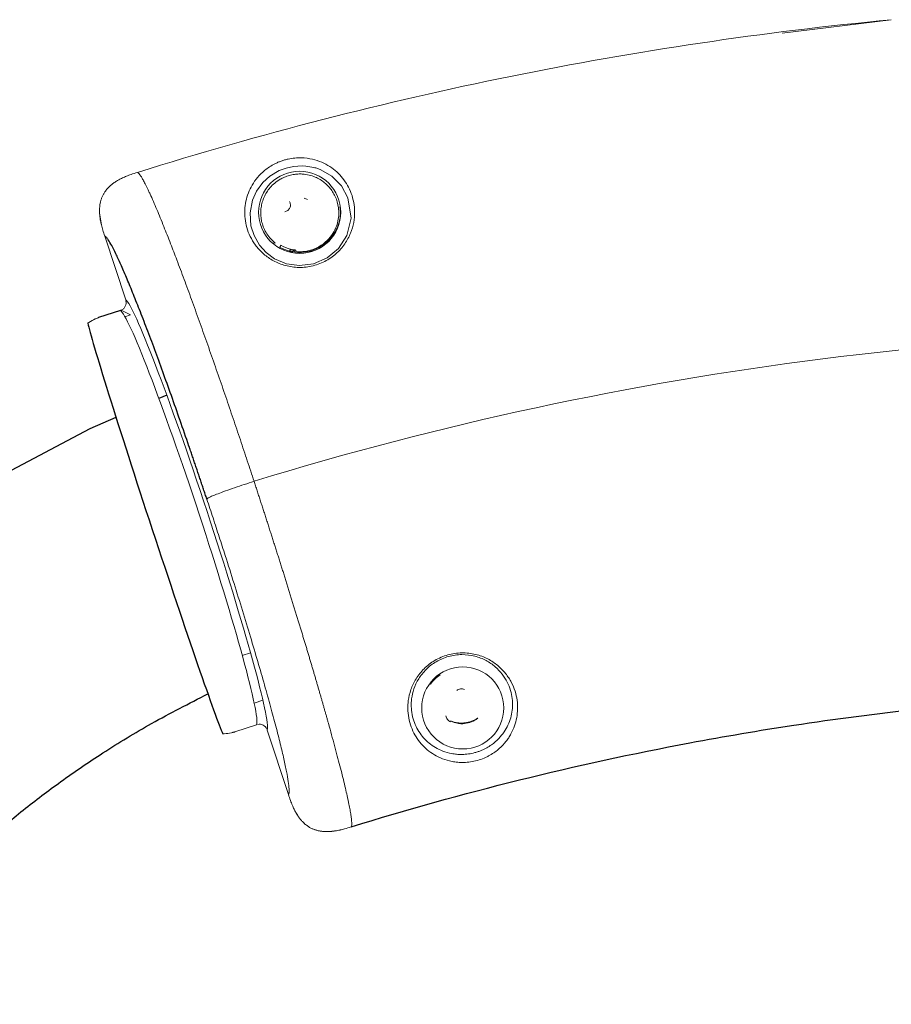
# Model space of a CAD drawing. Header units: millimetres. Extents: x 6 to 425, y 6 to 273.
# Tile 97 of 103: x 307.19 to 310.65, y 172.5 to 176.4. Entities that reach past the tile are written whole.
import ezdxf

# ---------------------------------------------------------------- set-up
doc = ezdxf.new("R2010")
doc.units = ezdxf.units.MM

msp = doc.modelspace()

# ---------------------------------------------------------------- linework, layer by layer
at = {"color": 144, "linetype": 'Continuous', "lineweight": 18}
for p, q in [((310.213, 176.349), (310.6462, 176.402)), ((307.5374, 175.7318), (307.5436, 175.7386)), ((307.5151, 175.6963), (307.5176, 175.7019)), ((307.5077, 175.6689), (307.5095, 175.6776)), ((307.5132, 175.5883), (307.5061, 175.6345)), ((307.6097, 175.2904), (307.5265, 175.5433)), ((308.2212, 175.4996), (308.2254, 175.5069)), ((308.2574, 175.4806), (308.2612, 175.4836)), ((308.2782, 175.4862), (308.268, 175.4781)), ((307.6111, 175.2795), (307.6107, 175.2868)), ((307.5885, 175.2484), (307.5023, 175.2201)), ((307.5923, 175.2499), (307.6283, 175.2309)), ((307.6283, 175.2309), (307.6066, 175.2237)), ((308.0722, 173.8798), (308.1048, 173.8905)), ((308.8566, 173.8028), (308.8502, 173.803)), ((308.8143, 173.7668), (308.819, 173.7667)), ((308.1193, 173.6912), (308.1537, 173.7025)), ((309.0053, 173.6313), (309.0058, 173.6306)), ((308.0428, 173.5769), (308.1291, 173.6053)), ((308.2553, 173.3283), (308.1711, 173.5841)), ((308.8998, 173.6201), (308.8993, 173.619)), ((308.362, 173.1881), (308.3546, 173.1906)), ((308.4601, 173.1875), (308.4147, 173.1813))]:
    msp.add_line(p, q, dxfattribs=at)
at = {"color": 7, "linetype": 'Continuous', "lineweight": 25}
for p, q in [((308.2612, 175.4836), (308.2633, 175.4918)), ((307.5885, 175.2484), (307.5023, 175.2201)), ((307.7725, 174.9124), (307.7414, 174.8988))]:
    msp.add_line(p, q, dxfattribs=at)
at = {"color": 144, "linetype": 'Continuous', "lineweight": 18, "flags": 128}
for points in [[(308.3564, 175.8159), (308.3245, 175.8215), (308.3091, 175.8224), (308.2753, 175.8202), (308.246, 175.8136), (308.2186, 175.8032), (308.1812, 175.7807), (308.1538, 175.7558), (308.1289, 175.7219), (308.1127, 175.6862), (308.1027, 175.6364), (308.1064, 175.5842), (308.1187, 175.5454), (308.1405, 175.5075), (308.1665, 175.4787), (308.2003, 175.4538), (308.247, 175.4339), (308.2993, 175.4264), (308.3541, 175.4331), (308.4094, 175.4571), (308.4533, 175.4941), (308.4869, 175.5464), (308.5034, 175.6144), (308.491, 175.696), (308.465, 175.7435), (308.4276, 175.7812), (308.3837, 175.8067)], [(308.28, 175.4803), (308.2791, 175.4833), (308.2782, 175.4862)], [(308.286, 175.4821), (308.2857, 175.482), (308.2854, 175.4819), (308.2851, 175.4817), (308.2848, 175.4814), (308.2845, 175.481), (308.2842, 175.4805), (308.2839, 175.48), (308.2837, 175.4793)]]:
    msp.add_lwpolyline(points, dxfattribs=at)
at = {"color": 7, "linetype": 'Continuous', "lineweight": 25, "flags": 128}
msp.add_lwpolyline([(307.5712, 174.8244), (307.4675, 174.779), (307.1089, 174.5897), (306.7772, 174.3807), (306.4712, 174.1533), (306.1897, 173.9086), (305.9315, 173.6483), (305.6498, 173.3174), (305.3959, 172.9686), (305.1661, 172.6037), (304.9569, 172.2243), (304.7646, 171.8315), (304.4893, 171.1902), (304.2364, 170.5173), (304.0019, 169.8135), (303.7833, 169.0786), (303.5785, 168.3107), (303.3898, 167.5265), (303.2129, 166.7144), (303.0471, 165.8764)], dxfattribs=at)
at = {"color": 144, "linetype": 'Continuous', "lineweight": 18}
for centre in [(308.2996, 175.6379), (308.9464, 173.6717)]:
    msp.add_circle(centre, 0.1628, dxfattribs=at)
for centre, radius, start, end in [((308.2996, 175.6379), 0.0593, 57.9329, 72.9329), ((308.1997, 175.5105), 0.00607, 59.5106, 129.8338), ((308.2996, 175.6379), 0.159, 240.4549, 256.0266), ((308.2996, 175.6379), 0.1505, 240.4549, 256.0266), ((308.2835, 175.4796), 0.00847, 84.1836, 128.2081), ((308.2852, 175.4736), 0.00847, 84.9979, 128.2082), ((309.0201, 175.6869), 0.7622, 195.1295, 195.592), ((312.0543, 161.7708), 13.3915, 87.31664, 107.09093), ((308.9464, 173.6717), 0.159, 124.4293, 143.3069)]:
    msp.add_arc(centre, radius, start, end, dxfattribs=at)
for centre, major_axis, ratio, start_param, end_param in [((307.8876, 174.4363), (-0.2813, 0.8549), 0.052408, 3.205538, 6.21924), ((307.8559, 174.4259), (-0.2708, 0.8233), 0.054423, 3.205983, 6.218795), ((307.7982, 174.4069), (-0.2708, 0.8233), 0.615184, 0.077507, 0.131309), ((307.7982, 174.4069), (-0.2708, 0.8233), 0.615184, 3.010284, 3.064086)]:
    msp.add_ellipse(centre, major_axis=major_axis, ratio=ratio, start_param=start_param, end_param=end_param, dxfattribs=at)
at = {"color": 7, "linetype": 'Continuous', "lineweight": 25}
msp.add_ellipse((307.7293, 174.3843), major_axis=(-0.2708, 0.8233), ratio=0.017455, start_param=0.150986, end_param=2.990606, dxfattribs=at)
at = {"color": 144, "linetype": 'Continuous', "lineweight": 18}
for points, knots in [([(310.6462, 176.402), (310.1392, 176.3533), (309.6348, 176.2781), (308.6365, 176.0758), (308.1426, 175.9487), (307.6566, 175.7964)], [0, 0, 0, 0, 0.5, 0.5, 1, 1, 1, 1]), ([(308.3875, 175.8363), (308.399, 175.8313), (308.4095, 175.8256), (308.4292, 175.8128), (308.4384, 175.8057), (308.4638, 175.7826), (308.478, 175.7649), (308.4951, 175.7347), (308.5001, 175.724), (308.5085, 175.7013), (308.5117, 175.6895), (308.5163, 175.6649), (308.5176, 175.652), (308.5177, 175.6253), (308.5166, 175.6114), (308.5114, 175.5834), (308.5073, 175.5692), (308.4985, 175.5477), (308.4951, 175.5405), (308.4875, 175.5264), (308.4833, 175.5194), (308.469, 175.499), (308.4574, 175.4858), (308.4375, 175.4681), (308.4304, 175.4625), (308.4153, 175.4521), (308.4072, 175.4473), (308.3906, 175.4389), (308.3821, 175.4351), (308.3644, 175.4288), (308.3552, 175.4262), (308.3366, 175.4222), (308.3274, 175.4208), (308.3088, 175.4192), (308.2994, 175.4191), (308.2716, 175.4203), (308.2539, 175.4234), (308.2204, 175.4336), (308.205, 175.4404), (308.1768, 175.4567), (308.1644, 175.4659), (308.1424, 175.4858), (308.1328, 175.4965), (308.1162, 175.519), (308.1093, 175.5306), (308.098, 175.5538), (308.0935, 175.5656), (308.0868, 175.5894), (308.0844, 175.6013), (308.0818, 175.6248), (308.0815, 175.6364), (308.0826, 175.6592), (308.084, 175.6705), (308.0887, 175.6928), (308.092, 175.7038), (308.1003, 175.7253), (308.1053, 175.7358), (308.1173, 175.7563), (308.1243, 175.7664), (308.1408, 175.786), (308.1504, 175.7956), (308.1674, 175.8094), (308.1735, 175.8139), (308.1866, 175.8225), (308.1937, 175.8266), (308.2053, 175.8325), (308.2094, 175.8344), (308.2177, 175.838), (308.222, 175.8396), (308.2308, 175.8428), (308.2353, 175.8442), (308.2444, 175.8469), (308.249, 175.848), (308.2627, 175.851), (308.272, 175.8524), (308.2896, 175.854), (308.298, 175.8543), (308.3225, 175.8537), (308.3369, 175.8516), (308.3637, 175.8454), (308.3761, 175.8412), (308.3875, 175.8363)], [0, 0, 0, 0, 0.03125, 0.03125, 0.0625, 0.0625, 0.125, 0.125, 0.15625, 0.15625, 0.1875, 0.1875, 0.21875, 0.21875, 0.25, 0.25, 0.28125, 0.28125, 0.296875, 0.296875, 0.3125, 0.3125, 0.34375, 0.34375, 0.359375, 0.359375, 0.375, 0.375, 0.390625, 0.390625, 0.40625, 0.40625, 0.421875, 0.421875, 0.4375, 0.4375, 0.46875, 0.46875, 0.5, 0.5, 0.53125, 0.53125, 0.5625, 0.5625, 0.59375, 0.59375, 0.625, 0.625, 0.65625, 0.65625, 0.6875, 0.6875, 0.71875, 0.71875, 0.75, 0.75, 0.78125, 0.78125, 0.8125, 0.8125, 0.84375, 0.84375, 0.859375, 0.859375, 0.875, 0.875, 0.882812, 0.882812, 0.890625, 0.890625, 0.898437, 0.898437, 0.90625, 0.90625, 0.921875, 0.921875, 0.9375, 0.9375, 0.96875, 0.96875, 1, 1, 1, 1]), ([(308.3837, 175.8067), (308.3795, 175.8085), (308.3751, 175.8102), (308.366, 175.8133), (308.3613, 175.8147), (308.3564, 175.8159)], [0, 0, 0, 0, 0.5, 0.5, 1, 1, 1, 1]), ([(307.6566, 175.7964), (307.648, 175.7937), (307.6331, 175.789), (307.6131, 175.7816), (307.5971, 175.7746), (307.5831, 175.7676), (307.5746, 175.7624), (307.5706, 175.7599)], [0, 0, 0, 0, 0.29022, 0.499614, 0.682177, 0.84923, 1, 1, 1, 1]), ([(307.6566, 175.7964), (307.657, 175.7962), (307.6579, 175.7957), (307.6593, 175.7946), (307.661, 175.7931), (307.6629, 175.791), (307.665, 175.7883), (307.6675, 175.785), (307.6702, 175.7809), (307.6733, 175.7759), (307.6767, 175.77), (307.6805, 175.7631), (307.6848, 175.7551), (307.6895, 175.7459), (307.6946, 175.7354), (307.7003, 175.7235), (307.7123, 175.6975), (307.7316, 175.6533), (307.7593, 175.5858), (307.7861, 175.5178), (307.8086, 175.4593), (307.8267, 175.4113), (307.8412, 175.3724), (307.8559, 175.3325), (307.8708, 175.2918), (307.8858, 175.2503), (307.9009, 175.2083), (307.916, 175.1658), (307.9312, 175.1229), (307.9464, 175.0797), (307.9615, 175.0364), (307.9766, 174.9929), (307.9916, 174.9495), (308.0064, 174.9062), (308.0211, 174.863), (308.0357, 174.8201), (308.0501, 174.7775), (308.0643, 174.7352), (308.0782, 174.6934), (308.0919, 174.6521), (308.1054, 174.6113), (308.1143, 174.5843), (308.1187, 174.5709)], [0, 0, 0, 0, 0.010491, 0.021667, 0.033528, 0.046073, 0.059304, 0.073219, 0.087819, 0.103103, 0.119072, 0.135726, 0.153065, 0.171088, 0.189797, 0.209189, 0.229267, 0.306615, 0.375185, 0.434974, 0.485981, 0.51411, 0.541874, 0.569272, 0.596305, 0.622973, 0.649276, 0.675213, 0.700785, 0.725992, 0.750833, 0.77531, 0.799421, 0.823167, 0.846548, 0.869565, 0.892216, 0.914502, 0.936424, 0.957981, 0.979173, 1, 1, 1, 1]), ([(308.286, 175.4821), (308.2927, 175.4815), (308.2995, 175.4813), (308.3134, 175.4819), (308.3205, 175.4826), (308.3344, 175.4851), (308.3412, 175.4869), (308.3547, 175.4913), (308.3614, 175.4939), (308.3802, 175.5031), (308.3917, 175.5108), (308.4112, 175.5277), (308.4195, 175.537), (308.433, 175.5559), (308.4383, 175.5656), (308.4466, 175.5849), (308.4495, 175.5944), (308.4534, 175.6129), (308.4545, 175.622), (308.4551, 175.6396), (308.4547, 175.648), (308.4515, 175.6722), (308.447, 175.687), (308.4377, 175.7073), (308.4341, 175.7137), (308.4263, 175.7258), (308.422, 175.7315), (308.4081, 175.7475), (308.3975, 175.7568), (308.3793, 175.7688), (308.3728, 175.7724), (308.359, 175.7788), (308.3517, 175.7816), (308.3356, 175.7862), (308.327, 175.7881), (308.3123, 175.7896), (308.3071, 175.79), (308.2961, 175.79), (308.2902, 175.7898), (308.2806, 175.7887), (308.2773, 175.7883), (308.2706, 175.7871), (308.2671, 175.7864), (308.2602, 175.7847), (308.2568, 175.7837), (308.2501, 175.7816), (308.2467, 175.7804), (308.2373, 175.7767), (308.2316, 175.774), (308.2213, 175.7685), (308.2168, 175.7656), (308.204, 175.7569), (308.1972, 175.7511), (308.1851, 175.7391), (308.1799, 175.733), (308.1662, 175.7144), (308.1596, 175.7016), (308.1523, 175.6817), (308.1503, 175.6749), (308.1473, 175.661), (308.1463, 175.6539), (308.1447, 175.6325), (308.1456, 175.618), (308.1505, 175.5957), (308.1526, 175.5882), (308.1584, 175.5732), (308.162, 175.5656), (308.1707, 175.5507), (308.1758, 175.5433), (308.1878, 175.5291), (308.1948, 175.5222), (308.2028, 175.5157)], [0, 0, 0, 0, 0.015625, 0.015625, 0.03125, 0.03125, 0.046875, 0.046875, 0.0625, 0.0625, 0.09375, 0.09375, 0.125, 0.125, 0.15625, 0.15625, 0.1875, 0.1875, 0.21875, 0.21875, 0.25, 0.25, 0.3125, 0.3125, 0.34375, 0.34375, 0.375, 0.375, 0.4375, 0.4375, 0.46875, 0.46875, 0.5, 0.5, 0.53125, 0.53125, 0.546875, 0.546875, 0.5625, 0.5625, 0.570313, 0.570313, 0.578125, 0.578125, 0.585938, 0.585938, 0.59375, 0.59375, 0.609375, 0.609375, 0.625, 0.625, 0.65625, 0.65625, 0.6875, 0.6875, 0.75, 0.75, 0.78125, 0.78125, 0.8125, 0.8125, 0.875, 0.875, 0.90625, 0.90625, 0.9375, 0.9375, 0.96875, 0.96875, 1, 1, 1, 1]), ([(307.5436, 175.7386), (307.5419, 175.7369), (307.5385, 175.7335), (307.5338, 175.728), (307.5295, 175.7225), (307.5269, 175.7187), (307.5256, 175.7168)], [0, 0, 0, 0, 0.258406, 0.510931, 0.75796, 1, 1, 1, 1]), ([(307.5436, 175.7386), (307.5452, 175.7401), (307.5483, 175.7432), (307.5534, 175.7475), (307.5588, 175.7518), (307.5646, 175.756), (307.5686, 175.7586), (307.5706, 175.76)], [0, 0, 0, 0, 0.187441, 0.381134, 0.581141, 0.787457, 1, 1, 1, 1]), ([(307.5706, 175.7599), (307.5686, 175.7586), (307.5646, 175.756), (307.5588, 175.7518), (307.5534, 175.7475), (307.5483, 175.7432), (307.5452, 175.7401), (307.5436, 175.7386)], [0, 0, 0, 0, 0.212524, 0.418829, 0.618836, 0.812539, 1, 1, 1, 1]), ([(307.5151, 175.6963), (307.5144, 175.6946), (307.5131, 175.6911), (307.5114, 175.6857), (307.5099, 175.6802), (307.5087, 175.6746), (307.508, 175.6708), (307.5077, 175.6689)], [0, 0, 0, 0, 0.196194, 0.39407, 0.59388, 0.795814, 1, 1, 1, 1]), ([(307.5256, 175.7168), (307.5246, 175.7151), (307.5225, 175.7119), (307.5198, 175.7068), (307.5173, 175.7016), (307.5158, 175.6981), (307.5151, 175.6963)], [0, 0, 0, 0, 0.25134, 0.501399, 0.750762, 1, 1, 1, 1]), ([(307.5077, 175.6689), (307.5074, 175.6667), (307.5068, 175.6623), (307.5062, 175.6555), (307.5059, 175.6486), (307.5058, 175.6416), (307.506, 175.6369), (307.5061, 175.6345)], [0, 0, 0, 0, 0.192344, 0.388574, 0.588666, 0.792527, 1, 1, 1, 1]), ([(308.2592, 175.6812), (308.2604, 175.6794), (308.2612, 175.6774), (308.2625, 175.6733), (308.2629, 175.6711), (308.2634, 175.6645), (308.2626, 175.6599), (308.2588, 175.6515), (308.2558, 175.6479), (308.2487, 175.6425), (308.2447, 175.6407), (308.2404, 175.64)], [0, 0, 0, 0, 0.125, 0.125, 0.25, 0.25, 0.5, 0.5, 0.75, 0.75, 1, 1, 1, 1]), ([(308.4595, 175.6593), (308.4605, 175.6518), (308.4639, 175.6264), (308.4537, 175.5818), (308.4259, 175.5364), (308.3927, 175.5066), (308.3562, 175.4873), (308.3179, 175.478), (308.2938, 175.4789), (308.2837, 175.4793)], [0, 0, 0, 0, 0.1094801, 0.3692034, 0.5490789, 0.6694927, 0.7843045, 0.9089022, 1, 1, 1, 1]), ([(307.5061, 175.6345), (307.5062, 175.6321), (307.5065, 175.6272), (307.5073, 175.6197), (307.5083, 175.6121), (307.5097, 175.6043), (307.5113, 175.5964), (307.5141, 175.584), (307.519, 175.5663), (307.5239, 175.5514), (307.5265, 175.5433)], [0, 0, 0, 0, 0.077383, 0.157187, 0.239317, 0.323658, 0.410082, 0.498454, 0.728547, 1, 1, 1, 1]), ([(308.2843, 175.488), (308.2843, 175.488), (308.2835, 175.4881), (308.2809, 175.4885), (308.2791, 175.4887), (308.273, 175.4897), (308.2682, 175.4906), (308.2633, 175.4918)], [0, 0, 0, 0, 0.25, 0.25, 0.5, 0.5, 1, 1, 1, 1]), ([(307.5923, 175.2499), (307.5957, 175.2514), (307.5988, 175.2535), (307.6042, 175.2587), (307.6064, 175.2617), (307.6115, 175.2718), (307.6123, 175.2795), (307.6107, 175.2868)], [0, 0, 0, 0, 0.25, 0.25, 0.5, 0.5, 1, 1, 1, 1]), ([(307.5023, 175.2201), (307.5008, 175.2196), (307.4993, 175.219), (307.4967, 175.2181), (307.4955, 175.2176), (307.4922, 175.2163), (307.4904, 175.2155), (307.4889, 175.2148)], [0, 0, 0, 0, 0.25, 0.25, 0.5, 0.5, 1, 1, 1, 1]), ([(308.1187, 174.5709), (308.106, 174.5667), (308.0931, 174.5624), (308.0673, 174.5538), (308.0543, 174.5494), (308.029, 174.5408), (308.0169, 174.5365), (307.9947, 174.5287), (307.9847, 174.525), (307.9675, 174.5185), (307.9603, 174.5157), (307.9485, 174.5108), (307.944, 174.5087), (307.9373, 174.5053), (307.9352, 174.504), (307.9325, 174.5019), (307.932, 174.5011), (307.9315, 174.5003)], [0, 0, 0, 0, 0.125, 0.125, 0.25, 0.25, 0.375, 0.375, 0.5, 0.5, 0.625, 0.625, 0.75, 0.75, 0.875, 0.875, 1, 1, 1, 1]), ([(308.1187, 174.5709), (308.1207, 174.5647), (308.1248, 174.5523), (308.1309, 174.5336), (308.137, 174.515), (308.143, 174.4964), (308.1491, 174.4778), (308.1551, 174.4592), (308.1611, 174.4407), (308.167, 174.4222), (308.173, 174.4037), (308.1789, 174.3853), (308.1848, 174.3669), (308.1906, 174.3486), (308.1964, 174.3303), (308.2022, 174.312), (308.208, 174.2938), (308.2138, 174.2757), (308.2195, 174.2577), (308.2251, 174.2397), (308.2308, 174.2218), (308.2364, 174.2039), (308.2419, 174.1862), (308.2474, 174.1685), (308.2529, 174.1509), (308.2584, 174.1334), (308.2638, 174.116), (308.2691, 174.0986), (308.2744, 174.0814), (308.2797, 174.0643), (308.2849, 174.0473), (308.2901, 174.0303), (308.2953, 174.0135), (308.3004, 173.9968), (308.3054, 173.9803), (308.3104, 173.9638), (308.3153, 173.9474), (308.3202, 173.9312), (308.3251, 173.9151), (308.3299, 173.8992), (308.3346, 173.8833), (308.3393, 173.8677), (308.3439, 173.8521), (308.3485, 173.8367), (308.353, 173.8214), (308.3575, 173.8063), (308.3619, 173.7913), (308.3662, 173.7764), (308.3705, 173.7618), (308.3747, 173.7472), (308.3789, 173.7328), (308.383, 173.7186), (308.3871, 173.7046), (308.3911, 173.6907), (308.395, 173.6769), (308.3988, 173.6634), (308.4026, 173.65), (308.4064, 173.6368), (308.4101, 173.6237), (308.4211, 173.5841), (308.4386, 173.5204), (308.4599, 173.4396), (308.4778, 173.3679), (308.4881, 173.3227), (308.4937, 173.2965), (308.4961, 173.2843), (308.4984, 173.2728), (308.5004, 173.2618), (308.5021, 173.2514), (308.5036, 173.2418), (308.5047, 173.2329), (308.5056, 173.2249), (308.5061, 173.2178), (308.5063, 173.2117), (308.506, 173.2066), (308.5055, 173.2025), (308.5047, 173.2008), (308.5043, 173.2)], [0, 0, 0, 0, 0.009134, 0.018258, 0.027373, 0.036477, 0.045571, 0.054655, 0.063729, 0.072793, 0.081846, 0.09089, 0.099924, 0.108948, 0.117962, 0.126966, 0.13596, 0.144944, 0.153918, 0.162881, 0.171835, 0.180779, 0.189713, 0.198637, 0.207551, 0.216455, 0.225349, 0.234234, 0.243108, 0.251972, 0.260826, 0.269671, 0.278505, 0.28733, 0.296144, 0.304949, 0.313743, 0.322528, 0.331303, 0.340068, 0.348823, 0.357568, 0.366303, 0.375029, 0.383744, 0.39245, 0.401145, 0.409831, 0.418507, 0.427173, 0.435829, 0.444475, 0.453112, 0.461738, 0.470355, 0.478962, 0.487559, 0.496146, 0.504723, 0.513291, 0.575219, 0.63857, 0.703346, 0.769547, 0.785202, 0.801203, 0.817549, 0.834241, 0.851277, 0.868659, 0.886386, 0.904459, 0.922876, 0.941639, 0.960748, 0.980201, 1, 1, 1, 1]), ([(308.2553, 173.3283), (308.2555, 173.3286), (308.256, 173.3294), (308.2566, 173.3309), (308.2571, 173.3328), (308.2574, 173.335), (308.2577, 173.3375), (308.2579, 173.3403), (308.2579, 173.3435), (308.2579, 173.3469), (308.2574, 173.357), (308.2551, 173.3779), (308.2482, 173.4178), (308.2375, 173.4681), (308.2233, 173.5283), (308.2056, 173.5978), (308.1847, 173.6759), (308.1607, 173.7619), (308.1339, 173.8549), (308.1047, 173.9536), (308.0732, 174.0573), (308.0397, 174.1651), (308.0124, 174.2513), (307.9925, 174.3134), (307.9805, 174.3507), (307.9684, 174.388), (307.9562, 174.4254), (307.9439, 174.4629), (307.9356, 174.4879), (307.9315, 174.5003)], [0, 0, 0, 0, 0.010893, 0.021781, 0.032665, 0.043549, 0.054437, 0.065332, 0.076236, 0.087154, 0.098087, 0.162666, 0.227216, 0.291551, 0.355913, 0.420263, 0.484624, 0.549073, 0.613706, 0.677863, 0.742109, 0.806653, 0.871236, 0.892737, 0.914189, 0.935617, 0.957045, 0.978498, 1, 1, 1, 1]), ([(309.1179, 173.5388), (309.1101, 173.529), (309.1012, 173.5194), (309.0856, 173.5057), (309.0801, 173.5012), (309.0679, 173.4925), (309.0612, 173.4882), (309.0505, 173.4821), (309.0468, 173.4801), (309.039, 173.4763), (309.035, 173.4744), (309.0224, 173.4692), (309.0136, 173.4661), (308.9952, 173.461), (308.986, 173.459), (308.9677, 173.4564), (308.9589, 173.4557), (308.9421, 173.4553), (308.934, 173.4556), (308.9188, 173.4569), (308.9115, 173.4579), (308.8908, 173.4618), (308.8781, 173.4656), (308.8548, 173.4746), (308.844, 173.4799), (308.8239, 173.4919), (308.8145, 173.4986), (308.7882, 173.5207), (308.7735, 173.5378), (308.7553, 173.5669), (308.75, 173.5772), (308.7408, 173.5992), (308.737, 173.6109), (308.7314, 173.6351), (308.7295, 173.6477), (308.7285, 173.6674), (308.7285, 173.6741), (308.729, 173.6878), (308.7296, 173.6947), (308.7325, 173.7157), (308.7358, 173.7299), (308.7458, 173.7586), (308.7526, 173.7732), (308.7699, 173.8012), (308.7804, 173.8146), (308.7992, 173.8333), (308.8059, 173.8392), (308.8202, 173.8503), (308.8277, 173.8554), (308.8435, 173.8648), (308.8519, 173.869), (308.8693, 173.8765), (308.8781, 173.8796), (308.8962, 173.8847), (308.9054, 173.8866), (308.9242, 173.8894), (308.9336, 173.8901), (308.9521, 173.8904), (308.9613, 173.8899), (308.9796, 173.8879), (308.9885, 173.8863), (309.0057, 173.8821), (309.0141, 173.8795), (309.0302, 173.8735), (309.0381, 173.87), (309.0528, 173.8624), (309.0598, 173.8583), (309.0732, 173.8494), (309.0795, 173.8447), (309.0973, 173.8299), (309.1075, 173.8192), (309.1208, 173.8026), (309.1249, 173.7969), (309.1324, 173.7854), (309.1359, 173.7795), (309.1452, 173.7618), (309.1501, 173.7499), (309.1576, 173.7261), (309.1603, 173.7142), (309.1636, 173.6905), (309.1643, 173.6786), (309.1635, 173.644), (309.1593, 173.6219), (309.148, 173.5898), (309.1434, 173.5792), (309.1349, 173.5638), (309.1319, 173.5587), (309.1253, 173.5487), (309.1217, 173.5437), (309.1179, 173.5388)], [0, 0, 0, 0, 0.03125, 0.03125, 0.046875, 0.046875, 0.0625, 0.0625, 0.070313, 0.070313, 0.078125, 0.078125, 0.09375, 0.09375, 0.109375, 0.109375, 0.125, 0.125, 0.140625, 0.140625, 0.15625, 0.15625, 0.1875, 0.1875, 0.21875, 0.21875, 0.25, 0.25, 0.3125, 0.3125, 0.34375, 0.34375, 0.375, 0.375, 0.40625, 0.40625, 0.421875, 0.421875, 0.4375, 0.4375, 0.46875, 0.46875, 0.5, 0.5, 0.53125, 0.53125, 0.546875, 0.546875, 0.5625, 0.5625, 0.578125, 0.578125, 0.59375, 0.59375, 0.609375, 0.609375, 0.625, 0.625, 0.640625, 0.640625, 0.65625, 0.65625, 0.671875, 0.671875, 0.6875, 0.6875, 0.703125, 0.703125, 0.71875, 0.71875, 0.75, 0.75, 0.765625, 0.765625, 0.78125, 0.78125, 0.8125, 0.8125, 0.84375, 0.84375, 0.875, 0.875, 0.9375, 0.9375, 0.96875, 0.96875, 0.984375, 0.984375, 1, 1, 1, 1]), ([(309.1004, 173.5631), (309.1075, 173.5718), (309.1135, 173.5808), (309.1239, 173.5992), (309.1283, 173.6086), (309.1389, 173.6373), (309.143, 173.6571), (309.1443, 173.688), (309.1439, 173.6985), (309.1414, 173.7198), (309.1391, 173.7307), (309.1327, 173.7524), (309.1285, 173.7632), (309.1176, 173.7847), (309.1109, 173.7954), (309.0951, 173.8159), (309.086, 173.8257), (309.0699, 173.8395), (309.0641, 173.8439), (309.052, 173.8522), (309.0456, 173.8561), (309.032, 173.8633), (309.0248, 173.8666), (309.0098, 173.8725), (309.0021, 173.875), (308.978, 173.8811), (308.9606, 173.8833), (308.9344, 173.8832), (308.9255, 173.8826), (308.9077, 173.8801), (308.8989, 173.8783), (308.8818, 173.8736), (308.8734, 173.8707), (308.857, 173.8637), (308.849, 173.8597), (308.834, 173.8509), (308.8269, 173.8461), (308.8135, 173.8358), (308.8071, 173.8301), (308.7895, 173.8126), (308.7798, 173.8002), (308.7637, 173.7741), (308.7575, 173.7606), (308.7484, 173.7343), (308.7455, 173.7213), (308.743, 173.7021), (308.7425, 173.6957), (308.7421, 173.6833), (308.7422, 173.6773), (308.7433, 173.6594), (308.745, 173.648), (308.7503, 173.6262), (308.7538, 173.6157), (308.7623, 173.596), (308.7672, 173.5868), (308.7838, 173.5608), (308.7972, 173.5456), (308.821, 173.5259), (308.8295, 173.52), (308.8477, 173.5093), (308.8574, 173.5046), (308.8785, 173.4965), (308.89, 173.4931), (308.9088, 173.4896), (308.9153, 173.4886), (308.9292, 173.4874), (308.9366, 173.4871), (308.9521, 173.4874), (308.9603, 173.488), (308.9775, 173.4904), (308.9862, 173.4921), (308.9992, 173.4957), (309.0036, 173.497), (309.0119, 173.4998), (309.0159, 173.5014), (309.0238, 173.5046), (309.0276, 173.5064), (309.0349, 173.5099), (309.0383, 173.5117), (309.0483, 173.5173), (309.0545, 173.5212), (309.0657, 173.5292), (309.0708, 173.5332), (309.0852, 173.5456), (309.0934, 173.5543), (309.1004, 173.5631)], [0, 0, 0, 0, 0.03125, 0.03125, 0.0625, 0.0625, 0.125, 0.125, 0.15625, 0.15625, 0.1875, 0.1875, 0.21875, 0.21875, 0.25, 0.25, 0.28125, 0.28125, 0.296875, 0.296875, 0.3125, 0.3125, 0.328125, 0.328125, 0.34375, 0.34375, 0.375, 0.375, 0.390625, 0.390625, 0.40625, 0.40625, 0.421875, 0.421875, 0.4375, 0.4375, 0.453125, 0.453125, 0.46875, 0.46875, 0.5, 0.5, 0.53125, 0.53125, 0.5625, 0.5625, 0.578125, 0.578125, 0.59375, 0.59375, 0.625, 0.625, 0.65625, 0.65625, 0.6875, 0.6875, 0.75, 0.75, 0.78125, 0.78125, 0.8125, 0.8125, 0.84375, 0.84375, 0.859375, 0.859375, 0.875, 0.875, 0.890625, 0.890625, 0.90625, 0.90625, 0.914063, 0.914063, 0.921875, 0.921875, 0.929688, 0.929688, 0.9375, 0.9375, 0.953125, 0.953125, 0.96875, 0.96875, 1, 1, 1, 1]), ([(308.9227, 173.7411), (308.9268, 173.7442), (308.9318, 173.7462), (308.9424, 173.7476), (308.9478, 173.7469), (308.9528, 173.7448)], [0, 0, 0, 0, 0.5, 0.5, 1, 1, 1, 1]), ([(308.8982, 173.6164), (308.8935, 173.6184), (308.8892, 173.6217), (308.8827, 173.6302), (308.8806, 173.6353), (308.88, 173.6406)], [0, 0, 0, 0, 0.5, 0.5, 1, 1, 1, 1]), ([(308.8993, 173.619), (308.9077, 173.6151), (308.9164, 173.6124), (308.9301, 173.61), (308.9348, 173.6095), (308.9442, 173.6092), (308.9489, 173.6093), (308.9629, 173.6108), (308.9723, 173.6131), (308.9899, 173.6201), (308.9982, 173.6248), (309.0058, 173.6306)], [0, 0, 0, 0, 0.25, 0.25, 0.375, 0.375, 0.5, 0.5, 0.75, 0.75, 1, 1, 1, 1]), ([(309.0053, 173.6313), (308.9979, 173.6262), (308.9899, 173.622), (308.9772, 173.6172), (308.9728, 173.6158), (308.9638, 173.6137), (308.9593, 173.6129), (308.9502, 173.6119), (308.9456, 173.6116), (308.9362, 173.6117), (308.9315, 173.6121), (308.9175, 173.614), (308.9085, 173.6165), (308.8998, 173.6201)], [0, 0, 0, 0, 0.25, 0.25, 0.375, 0.375, 0.5, 0.5, 0.625, 0.625, 0.75, 0.75, 1, 1, 1, 1]), ([(308.1697, 173.5877), (308.1667, 173.5944), (308.1614, 173.6001), (308.148, 173.607), (308.1402, 173.6079), (308.133, 173.6064)], [0, 0, 0, 0, 0.5, 0.5, 1, 1, 1, 1]), ([(308.029, 173.5732), (308.0306, 173.5735), (308.0325, 173.574), (308.0359, 173.5749), (308.0372, 173.5752), (308.0399, 173.576), (308.0413, 173.5764), (308.0428, 173.5769)], [0, 0, 0, 0, 0.5, 0.5, 0.75, 0.75, 1, 1, 1, 1]), ([(308.2553, 173.3283), (308.2578, 173.3204), (308.2626, 173.3059), (308.27, 173.2866), (308.2771, 173.2706), (308.2842, 173.257), (308.2894, 173.2486), (308.292, 173.2445)], [0, 0, 0, 0, 0.270827, 0.499597, 0.675072, 0.842185, 1, 1, 1, 1]), ([(308.2835, 173.2607), (308.2846, 173.258), (308.2867, 173.2522), (308.2902, 173.2472), (308.292, 173.2445)], [0, 0, 0, 0, 0.478995, 1, 1, 1, 1]), ([(308.3131, 173.2183), (308.3116, 173.2199), (308.3085, 173.223), (308.3042, 173.228), (308.3, 173.2332), (308.2959, 173.2388), (308.2933, 173.2426), (308.292, 173.2445)], [0, 0, 0, 0, 0.1926056, 0.3889593, 0.5890424, 0.7927706, 1, 1, 1, 1]), ([(308.292, 173.2445), (308.2933, 173.2426), (308.2959, 173.2387), (308.3, 173.2332), (308.3042, 173.228), (308.3085, 173.223), (308.3116, 173.2199), (308.3131, 173.2183)], [0, 0, 0, 0, 0.207219, 0.410942, 0.611024, 0.807383, 1, 1, 1, 1]), ([(308.313, 173.2184), (308.3147, 173.2167), (308.3181, 173.2135), (308.3234, 173.2089), (308.3288, 173.2047), (308.3326, 173.2022), (308.3345, 173.2009)], [0, 0, 0, 0, 0.2546118, 0.505937, 0.7542586, 1, 1, 1, 1]), ([(308.3131, 173.2183), (308.3148, 173.2167), (308.3181, 173.2134), (308.3234, 173.2089), (308.3288, 173.2047), (308.3326, 173.2021), (308.3345, 173.2009)], [0, 0, 0, 0, 0.254612, 0.505937, 0.754259, 1, 1, 1, 1]), ([(308.3546, 173.1906), (308.3529, 173.1913), (308.3494, 173.1927), (308.3443, 173.1952), (308.3393, 173.1979), (308.3361, 173.1999), (308.3345, 173.2009)], [0, 0, 0, 0, 0.251312, 0.50138, 0.750761, 1, 1, 1, 1]), ([(308.3345, 173.2009), (308.3361, 173.1999), (308.3393, 173.1979), (308.3443, 173.1952), (308.3493, 173.1927), (308.3528, 173.1913), (308.3546, 173.1906)], [0, 0, 0, 0, 0.249241, 0.498625, 0.748694, 1, 1, 1, 1]), ([(308.4148, 173.1813), (308.4175, 173.1814), (308.423, 173.1817), (308.4316, 173.1825), (308.4406, 173.1837), (308.4502, 173.1854), (308.4625, 173.188), (308.4807, 173.1926), (308.4953, 173.1972), (308.5043, 173.2)], [0, 0, 0, 0, 0.087448, 0.181195, 0.281102, 0.386954, 0.498474, 0.690956, 1, 1, 1, 1]), ([(308.3545, 173.1906), (308.3562, 173.1899), (308.3596, 173.1887), (308.3648, 173.187), (308.3701, 173.1855), (308.3756, 173.1842), (308.3794, 173.1836), (308.3813, 173.1832)], [0, 0, 0, 0, 0.193273, 0.38968, 0.589477, 0.792867, 1, 1, 1, 1]), ([(308.3546, 173.1906), (308.3562, 173.1899), (308.3596, 173.1886), (308.3648, 173.187), (308.3702, 173.1855), (308.3757, 173.1842), (308.3794, 173.1836), (308.3813, 173.1832)], [0, 0, 0, 0, 0.193273, 0.38968, 0.589477, 0.792867, 1, 1, 1, 1]), ([(308.3813, 173.1832), (308.3833, 173.1829), (308.3876, 173.1823), (308.394, 173.1817), (308.4008, 173.1813), (308.4077, 173.1811), (308.4124, 173.1812), (308.4148, 173.1813)], [0, 0, 0, 0, 0.187398, 0.3811, 0.58114, 0.787478, 1, 1, 1, 1]), ([(308.3813, 173.1832), (308.3834, 173.1829), (308.3876, 173.1823), (308.3941, 173.1816), (308.4008, 173.1812), (308.4077, 173.1811), (308.4124, 173.1812), (308.4148, 173.1813)], [0, 0, 0, 0, 0.187398, 0.3811, 0.58114, 0.787478, 1, 1, 1, 1])]:
    msp.add_open_spline(points, degree=3, knots=knots, dxfattribs=at)
at = {"color": 7, "linetype": 'Continuous', "lineweight": 25}
for points, knots in [([(307.9315, 174.5003), (307.9293, 174.5068), (307.9251, 174.5197), (307.9186, 174.539), (307.9122, 174.5583), (307.9058, 174.5775), (307.8993, 174.5966), (307.8929, 174.6157), (307.8864, 174.6348), (307.88, 174.6538), (307.8735, 174.6728), (307.8671, 174.6917), (307.851, 174.7387), (307.8253, 174.813), (307.7906, 174.9115), (307.7568, 175.0056), (307.7243, 175.0943), (307.6932, 175.177), (307.664, 175.2529), (307.6369, 175.3211), (307.6121, 175.3811), (307.5898, 175.4325), (307.5702, 175.4747), (307.5537, 175.5073), (307.5433, 175.5246), (307.5372, 175.5333), (307.5341, 175.5372), (307.5313, 175.5402), (307.5287, 175.5424), (307.5273, 175.543), (307.5265, 175.5433)], [0, 0, 0, 0, 0.01174, 0.023467, 0.035183, 0.046893, 0.0586, 0.070308, 0.08202, 0.09374, 0.105471, 0.117217, 0.128982, 0.193472, 0.258216, 0.322669, 0.386848, 0.451692, 0.516282, 0.580616, 0.644967, 0.709589, 0.77422, 0.838655, 0.903087, 0.922526, 0.941922, 0.961288, 0.980642, 1, 1, 1, 1]), ([(308.2612, 175.4836), (308.2647, 175.4839), (308.2681, 175.4844), (308.2728, 175.4852), (308.2743, 175.4855), (308.277, 175.486), (308.2782, 175.4862), (308.2782, 175.4862)], [0, 0, 0, 0, 0.5, 0.5, 0.75, 0.75, 1, 1, 1, 1]), ([(299.2064, 121.5263), (299.1192, 121.4364), (298.9467, 121.2587), (298.7081, 120.9793), (298.4873, 120.6965), (298.2627, 120.3794), (298.0392, 120.0277), (297.8221, 119.6419), (297.6176, 119.2321), (297.4287, 118.8001), (297.2575, 118.3483), (297.1125, 117.9052), (296.9906, 117.4725), (296.8812, 117.0186), (296.7867, 116.5475), (296.7089, 116.0639), (296.6512, 115.6049), (296.6104, 115.172), (296.5834, 114.7662), (296.5676, 114.3875), (296.5608, 114.0317), (296.5614, 113.6209), (296.5738, 113.1579), (296.6024, 112.6506), (296.6346, 112.2657), (296.6622, 111.9922), (296.6813, 111.8201), (296.701, 111.6558), (296.7202, 111.5069), (296.7375, 111.3805), (296.7512, 111.2843), (296.7614, 111.2153), (296.7692, 111.1631), (296.7773, 111.1098), (296.7877, 111.0434), (296.8012, 110.9595), (296.8179, 110.8585), (296.8413, 110.7223), (296.8721, 110.5512), (296.9112, 110.3475), (296.9555, 110.131), (297.01, 109.8806), (297.0767, 109.5955), (297.1582, 109.2756), (297.2499, 108.9443), (297.3525, 108.6042), (297.4665, 108.2582), (297.5921, 107.9097), (297.7291, 107.5642), (297.8609, 107.263), (297.9805, 107.0134), (298.081, 106.8184), (298.1746, 106.6492), (298.2609, 106.5034), (298.3395, 106.3789), (298.4023, 106.2854), (298.4505, 106.217), (298.4856, 106.1687), (298.5178, 106.1257), (298.5471, 106.0877), (298.5736, 106.0543), (298.5975, 106.0248), (298.6232, 105.9938), (298.6545, 105.957), (298.6951, 105.911), (298.7448, 105.8573), (298.8004, 105.8007), (298.8557, 105.7479), (298.9049, 105.704), (298.9501, 105.6658), (298.999, 105.6268), (299.057, 105.5839), (299.1222, 105.54), (299.1901, 105.4991), (299.2758, 105.4533), (299.3862, 105.4046), (299.5267, 105.3608), (299.679, 105.3343), (299.8406, 105.3303), (299.999, 105.3506), (300.1455, 105.3933), (300.272, 105.45), (300.3798, 105.5135), (300.4762, 105.585), (300.5609, 105.661), (300.6383, 105.742), (300.7133, 105.8332), (300.7866, 105.9368), (300.8648, 106.0635), (300.9429, 106.2114), (301.0195, 106.3811), (301.0867, 106.5514), (301.148, 106.7265), (301.2119, 106.931), (301.2769, 107.1664), (301.341, 107.4302), (301.3981, 107.6946), (301.4513, 107.968), (301.5032, 108.2633), (301.5552, 108.5917), (301.6055, 108.9458), (301.6541, 109.3258), (301.7008, 109.7322), (301.7467, 110.176), (301.7853, 110.5934), (301.8177, 110.9769), (301.8445, 111.3188), (301.8708, 111.6783), (301.8959, 112.051), (301.9202, 112.438), (301.9425, 112.8243), (301.9627, 113.1987), (301.98, 113.5436), (301.9949, 113.8569), (302.0074, 114.1368), (302.0179, 114.3816), (302.0264, 114.5902), (302.0331, 114.7572), (302.038, 114.8845), (302.0414, 114.974), (302.0438, 115.0382), (302.0457, 115.0895), (302.0483, 115.1604), (302.0519, 115.2597), (302.058, 115.429), (302.0659, 115.6591), (302.0751, 115.9419), (302.0845, 116.2436), (302.0939, 116.5619), (302.1037, 116.9104), (302.1136, 117.29), (302.1237, 117.6988), (302.1337, 118.1374), (302.1436, 118.6062), (302.1533, 119.1071), (302.1642, 119.7168), (302.1757, 120.4376), (302.1879, 121.2733), (302.199, 122.1499), (302.2093, 123.068), (302.2189, 124.0343), (302.2278, 125.0497), (302.2362, 126.1149), (302.2442, 127.2242), (302.2521, 128.3776), (302.2602, 129.5747), (302.2686, 130.8151), (302.2777, 132.0608), (302.2875, 133.3086), (302.2985, 134.5555), (302.3113, 135.8355), (302.3263, 137.1474), (302.3441, 138.4896), (302.3665, 139.9548), (302.3951, 141.5445), (302.4319, 143.2594), (302.4766, 145.005), (302.5304, 146.7765), (302.5872, 148.3599), (302.6444, 149.7481), (302.6988, 150.9352), (302.7594, 152.1248), (302.8263, 153.3086), (302.8994, 154.4746), (302.9774, 155.6013), (303.06, 156.6845), (303.147, 157.7242), (303.2391, 158.7308), (303.3363, 159.7037), (303.438, 160.6374), (303.5441, 161.5319), (303.6542, 162.3876), (303.7691, 163.2099), (303.8893, 164.004), (304.0149, 164.7692), (304.1458, 165.5052), (304.2811, 166.2067), (304.4205, 166.8739), (304.564, 167.5071), (304.7112, 168.1065), (304.8682, 168.696), (305.0357, 169.2727), (305.2146, 169.8339), (305.3969, 170.3537), (305.5819, 170.8326), (305.7691, 171.2711), (305.9602, 171.6692), (306.1499, 172.0151), (306.3376, 172.3141), (306.5226, 172.5721), (306.7152, 172.8059), (306.895, 172.9948), (307.0581, 173.1463), (307.2022, 173.2674), (307.3553, 173.3837), (307.5249, 173.499), (307.7187, 173.617), (307.8608, 173.6896), (307.9356, 173.7279)], [0, 0, 0, 0, 0.0040128, 0.0079342, 0.0117745, 0.0155416, 0.020461, 0.0252739, 0.0299882, 0.0355201, 0.0409189, 0.0461842, 0.0513121, 0.0562966, 0.0623139, 0.0680802, 0.0735812, 0.0788023, 0.0837308, 0.0883553, 0.0926861, 0.0968767, 0.1036372, 0.1100716, 0.1161653, 0.1184634, 0.1207067, 0.1228946, 0.1249187, 0.1265904, 0.1279066, 0.1287526, 0.1293448, 0.1299981, 0.1308877, 0.1320132, 0.1333738, 0.1349684, 0.1375329, 0.140345, 0.1433262, 0.1464727, 0.1507734, 0.1553312, 0.1601326, 0.1651615, 0.1703988, 0.1758224, 0.1814076, 0.1870598, 0.1909422, 0.1944597, 0.1976266, 0.2004574, 0.2029656, 0.2051638, 0.2063188, 0.2073722, 0.2083261, 0.2091823, 0.2099422, 0.2106075, 0.2112083, 0.2120807, 0.2131054, 0.2143862, 0.2158951, 0.2172895, 0.2184593, 0.2194202, 0.2204418, 0.2217193, 0.2231792, 0.2245578, 0.2258325, 0.2281578, 0.230579, 0.233051, 0.2355601, 0.2380744, 0.2405935, 0.2424639, 0.2443476, 0.2462264, 0.2478367, 0.2493986, 0.2512416, 0.2531214, 0.2549557, 0.2576977, 0.2601705, 0.2625885, 0.2650075, 0.2674184, 0.270792, 0.274075, 0.2772559, 0.2804052, 0.2838383, 0.2876089, 0.2917438, 0.2959032, 0.3004192, 0.305315, 0.3106143, 0.3141627, 0.3178858, 0.3217894, 0.3258794, 0.3300017, 0.3343445, 0.3383874, 0.3421068, 0.3454819, 0.3484943, 0.3511281, 0.3533698, 0.3552081, 0.3565051, 0.3574659, 0.3580867, 0.3585703, 0.3591162, 0.3603651, 0.361763, 0.3645623, 0.3677592, 0.3708501, 0.3742545, 0.377981, 0.3820386, 0.3864369, 0.3910977, 0.3961061, 0.4014717, 0.4071591, 0.4156517, 0.4245746, 0.4339354, 0.4437406, 0.4539957, 0.4649037, 0.4762853, 0.4881417, 0.5004723, 0.5132745, 0.5265439, 0.5402734, 0.5532553, 0.5666069, 0.5803173, 0.5943735, 0.6087601, 0.6234597, 0.6414843, 0.659892, 0.6786385, 0.6976734, 0.7169404, 0.7296516, 0.7424165, 0.7552147, 0.7680221, 0.7806164, 0.7928599, 0.8044159, 0.8156268, 0.8264875, 0.8369937, 0.8471424, 0.8567596, 0.8660287, 0.874949, 0.8835206, 0.8919088, 0.8999369, 0.9076076, 0.9149247, 0.9218921, 0.928514, 0.9347956, 0.9415283, 0.9478394, 0.9537404, 0.9592412, 0.9643393, 0.9690524, 0.9734206, 0.9769956, 0.9803758, 0.9835986, 0.9867043, 0.9887303, 0.9907346, 0.9927329, 0.9948898, 0.9973073, 1, 1, 1, 1]), ([(309.8472, 173.5333), (309.984, 173.559), (310.2862, 173.6103), (310.5901, 173.6499), (310.7562, 173.668)], [0.6804327, 0.6804327, 0.6804327, 0.6804327, 0.7383824, 0.8079497, 0.8079497, 0.8079497, 0.8079497])]:
    msp.add_open_spline(points, degree=3, knots=knots, dxfattribs=at)
at = {"color": 144, "linetype": 'Continuous', "lineweight": 18}
for points in [[(307.5885, 175.2484), (307.5898, 175.2489), (307.5911, 175.2493), (307.5923, 175.2499)], [(307.4633, 175.2013), (307.4606, 175.1997), (307.4592, 175.1984), (307.4594, 175.1975)], [(307.9949, 173.5697), (307.9953, 173.5688), (307.9972, 173.5686), (308.0003, 173.5689)]]:
    msp.add_open_spline(points, degree=3, dxfattribs=at)
at = {"color": 7, "linetype": 'Continuous', "lineweight": 25}
msp.add_open_spline([(308.5043, 173.2), (308.945, 173.3368), (309.3936, 173.4482), (309.8472, 173.5333)], degree=3, dxfattribs=at)

doc.saveas('drawing.dxf')
